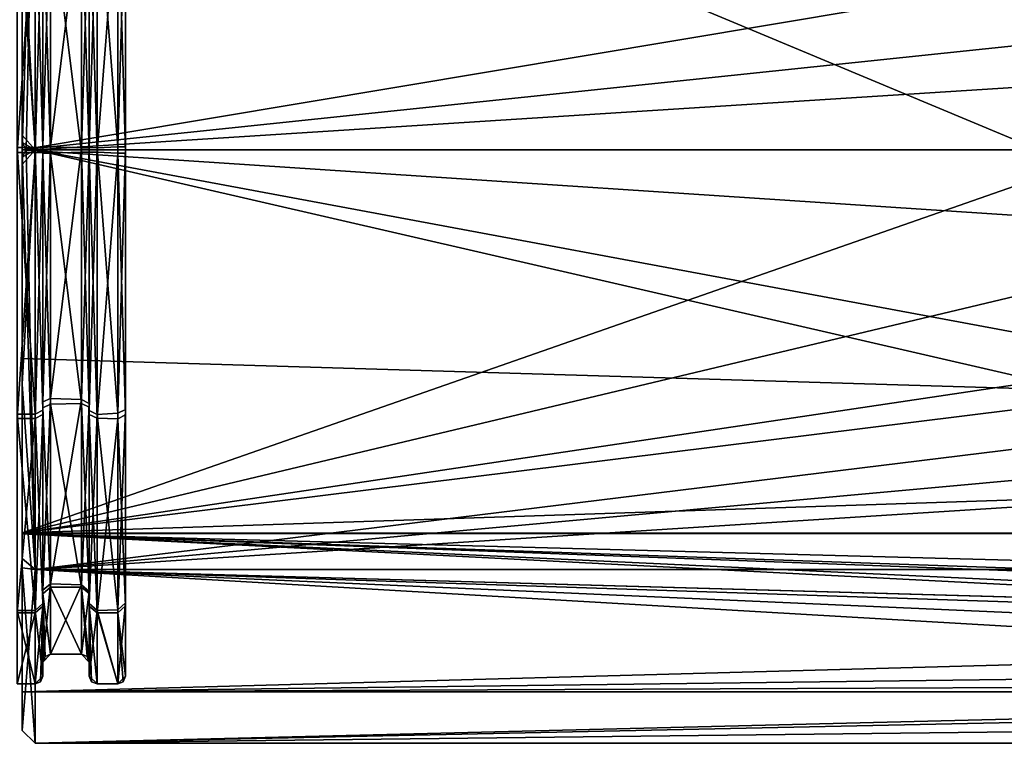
# Model space of a CAD drawing. Header units: millimetres. Extents: x -150 to 308, y -116 to 257.
# Tile 3 of 147: x -128 to -90, y -23 to 5. Entities that reach past the tile are written whole.
import ezdxf

# ---------------------------------------------------------------- set-up
doc = ezdxf.new("R2010")
doc.units = ezdxf.units.MM
doc.header["$LTSCALE"] = 81.481481
for name, color, linetype in [('1597', 7, 'CONTINUOUS'), ('1601', 7, 'CONTINUOUS'), ('1618', 7, 'CONTINUOUS'), ('1619', 7, 'CONTINUOUS'), ('1620', 7, 'CONTINUOUS'), ('1621', 7, 'CONTINUOUS'), ('1628', 7, 'CONTINUOUS'), ('35', 7, 'CONTINUOUS'), ('36', 7, 'CONTINUOUS'), ('38', 7, 'CONTINUOUS'), ('39', 7, 'CONTINUOUS'), ('40', 7, 'CONTINUOUS'), ('41', 7, 'CONTINUOUS'), ('42', 7, 'CONTINUOUS'), ('43', 7, 'CONTINUOUS'), ('44', 7, 'CONTINUOUS'), ('45', 7, 'CONTINUOUS'), ('46', 7, 'CONTINUOUS'), ('47', 7, 'CONTINUOUS'), ('48', 7, 'CONTINUOUS'), ('49', 7, 'CONTINUOUS'), ('50', 7, 'CONTINUOUS'), ('51', 7, 'CONTINUOUS'), ('52', 7, 'CONTINUOUS'), ('53', 7, 'CONTINUOUS'), ('54', 7, 'CONTINUOUS')]:
    doc.layers.add(name, color=color, linetype=linetype)

msp = doc.modelspace()

# ---------------------------------------------------------------- linework, layer by layer
at = {"layer": '1597', "linetype": 'CONTINUOUS'}
for points in [[(-85.13, 8.148, -21.509), (-88.579, 0, -23), (-127.5, 16.263, -16.263), (-85.13, 8.148, -21.509)], [(-127.5, 16.263, -16.263), (-88.579, 0, -23), (-127.5, 0, -23), (-127.5, 16.263, -16.263)], [(-127.5, 0, 23), (127.5, 0, 23), (127.5, 16.263, 16.263), (-127.5, 0, 23)], [(-127.5, 16.263, 16.263), (-127.5, 0, 23), (127.5, 16.263, 16.263), (-127.5, 16.263, 16.263)]]:
    msp.add_3dface(points, dxfattribs=at)
at = {"layer": '1601', "linetype": 'CONTINUOUS'}
for points in [[(-127.5, 0, -23), (-88.579, 0, -23), (-85.451, -7.819, -21.63), (-127.5, 0, -23)], [(-81.452, -10.606, -20.408), (-127.5, 0, -23), (-85.451, -7.819, -21.63), (-81.452, -10.606, -20.408)], [(-127.5, 0, -23), (-81.452, -10.606, -20.408), (-127.5, -16.263, -16.263), (-127.5, 0, -23)], [(127.5, 0, 23), (-127.5, 0, 23), (-127.5, -16.263, 16.263), (127.5, 0, 23)], [(127.5, -16.263, 16.263), (127.5, 0, 23), (-127.5, -16.263, 16.263), (127.5, -16.263, 16.263)], [(-81.452, -10.606, -20.408), (-76.572, -11.623, -19.847), (-127.5, -16.263, -16.263), (-81.452, -10.606, -20.408)], [(-76.572, -11.623, -19.847), (127.5, -16.263, -16.263), (-127.5, -16.263, -16.263), (-76.572, -11.623, -19.847)], [(-127.5, -16.263, -16.263), (127.5, -16.263, -16.263), (0.084, -19.852, -11.615), (-127.5, -16.263, -16.263)], [(127.5, -16.263, 16.263), (-127.5, -16.263, 16.263), (-0.084, -19.852, 11.615), (127.5, -16.263, 16.263)], [(-127.5, -23), (-127.5, -16.263, -16.263), (-12.07, -23, 0), (-127.5, -23)], [(-12.07, -23, 0), (-127.5, -16.263, -16.263), (-8.627, -21.512, -8.139), (-12.07, -23, 0)], [(-8.627, -21.512, -8.139), (-127.5, -16.263, -16.263), (-4.653, -20.347, -10.723), (-8.627, -21.512, -8.139)], [(-4.653, -20.347, -10.723), (-127.5, -16.263, -16.263), (0.084, -19.852, -11.615), (-4.653, -20.347, -10.723)], [(-127.5, -16.263, 16.263), (-127.5, -23), (-0.084, -19.852, 11.615), (-127.5, -16.263, 16.263)], [(-0.084, -19.852, 11.615), (-127.5, -23), (-4.949, -20.413, 10.599), (-0.084, -19.852, 11.615)], [(-4.949, -20.413, 10.599), (-127.5, -23), (-8.941, -21.631, 7.817), (-4.949, -20.413, 10.599)], [(-127.5, -23), (-12.07, -23, 0), (-8.941, -21.631, 7.817), (-127.5, -23)]]:
    msp.add_3dface(points, dxfattribs=at)
at = {"layer": '1618', "linetype": 'CONTINUOUS'}
for points in [[(-128, -0.284, 22.498), (-127.5, 0, 23), (-127.854, 0, 22.854), (-128, -0.284, 22.498)], [(-127.854, 0, -22.854), (-127.5, -16.263, -16.263), (-128, 0, -22.5), (-127.854, 0, -22.854)], [(-128, 0, -22.5), (-127.5, -16.263, -16.263), (-128, -15.838, -15.981), (-128, 0, -22.5)], [(-128, 0, 22.5), (-128, -0.284, 22.498), (-127.854, 0, 22.854), (-128, 0, 22.5)], [(-127.5, 0, -23), (-127.5, -16.263, -16.263), (-127.854, 0, -22.854), (-127.5, 0, -23)], [(-127.5, -16.263, 16.263), (-127.5, 0, 23), (-128, -9.072, 20.59), (-127.5, -16.263, 16.263)], [(-128, -0.568, 22.493), (-127.5, 0, 23), (-128, -0.284, 22.498), (-128, -0.568, 22.493)], [(-127.5, 0, 23), (-128, -0.568, 22.493), (-128, -9.072, 20.59), (-127.5, 0, 23)], [(-128, -16.198, 15.617), (-127.5, -16.263, 16.263), (-128, -9.072, 20.59), (-128, -16.198, 15.617)], [(-128, -15.838, -15.981), (-127.5, -16.263, -16.263), (-128, -22.498, -0.283), (-128, -15.838, -15.981)], [(-127.5, -23), (-127.5, -16.263, 16.263), (-128, -16.198, 15.617), (-127.5, -23)], [(-128, -22.498, -0.283), (-127.5, -23), (-128, -16.198, 15.617), (-128, -22.498, -0.283)], [(-127.5, -16.263, -16.263), (-127.5, -23), (-128, -22.498, -0.283), (-127.5, -16.263, -16.263)]]:
    msp.add_3dface(points, dxfattribs=at)
at = {"layer": '1619', "linetype": 'CONTINUOUS'}
for points in [[(-128, 0, 22.5), (-128, 15.838, 15.981), (-128, 0, 21), (-128, 0, 22.5)], [(-128, 0, 21), (-128, 15.838, 15.981), (-128, 14.839, 14.859), (-128, 0, 21)], [(-128, 9.072, -20.59), (-128, 0.568, -22.493), (-128, 8.079, -19.384), (-128, 9.072, -20.59)], [(-128, 0.284, -22.498), (-128, 0, -22.5), (-128, 8.079, -19.384), (-128, 0.284, -22.498)], [(-128, 0, -22.5), (-128, 0, -21), (-128, 8.079, -19.384), (-128, 0, -22.5)], [(-128, 0.568, -22.493), (-128, 0.284, -22.498), (-128, 8.079, -19.384), (-128, 0.568, -22.493)], [(-128, -0.284, 22.498), (-128, 0, 22.5), (-128, -8.079, 19.384), (-128, -0.284, 22.498)], [(-128, -8.079, 19.384), (-128, 0, 22.5), (-128, 0, 21), (-128, -8.079, 19.384)], [(-128, 0, -22.5), (-128, -15.838, -15.981), (-128, 0, -21), (-128, 0, -22.5)], [(-128, 0, -21), (-128, -15.838, -15.981), (-128, -14.839, -14.859), (-128, 0, -21)], [(-128, -0.568, 22.493), (-128, -0.284, 22.498), (-128, -8.079, 19.384), (-128, -0.568, 22.493)], [(-128, -9.072, 20.59), (-128, -0.568, 22.493), (-128, -8.079, 19.384), (-128, -9.072, 20.59)], [(-128, -14.879, 14.819), (-128, -9.072, 20.59), (-128, -8.079, 19.384), (-128, -14.879, 14.819)], [(-128, -16.198, 15.617), (-128, -9.072, 20.59), (-128, -14.879, 14.819), (-128, -16.198, 15.617)], [(-128, -14.839, -14.859), (-128, -15.838, -15.981), (-128, -21, -0.003), (-128, -14.839, -14.859)], [(-128, -21, -0.003), (-128, -16.198, 15.617), (-128, -14.879, 14.819), (-128, -21, -0.003)], [(-128, -15.838, -15.981), (-128, -22.498, -0.283), (-128, -21, -0.003), (-128, -15.838, -15.981)], [(-128, -22.498, -0.283), (-128, -16.198, 15.617), (-128, -21, -0.003), (-128, -22.498, -0.283)]]:
    msp.add_3dface(points, dxfattribs=at)
at = {"layer": '1620', "linetype": 'CONTINUOUS'}
for points in [[(-127.5, 16.263, 16.263), (-128, 0, 22.5), (-127.854, 0, 22.854), (-127.5, 16.263, 16.263)], [(-128, 0, 22.5), (-127.5, 16.263, 16.263), (-128, 15.838, 15.981), (-128, 0, 22.5)], [(-127.5, 16.263, -16.263), (-127.5, 0, -23), (-128, 9.072, -20.59), (-127.5, 16.263, -16.263)], [(-127.5, 0, 23), (-127.5, 16.263, 16.263), (-127.854, 0, 22.854), (-127.5, 0, 23)], [(-127.5, 0, -23), (-128, 0.568, -22.493), (-128, 9.072, -20.59), (-127.5, 0, -23)], [(-127.5, 0, -23), (-128, 0.284, -22.498), (-128, 0.568, -22.493), (-127.5, 0, -23)], [(-127.5, 0, -23), (-127.854, 0, -22.854), (-128, 0.284, -22.498), (-127.5, 0, -23)], [(-127.854, 0, -22.854), (-128, 0, -22.5), (-128, 0.284, -22.498), (-127.854, 0, -22.854)]]:
    msp.add_3dface(points, dxfattribs=at)
at = {"layer": '1621', "linetype": 'CONTINUOUS'}
for points in [[(-128, 0, -21), (-128, -14.839, -14.859), (-85.5, 0, -21), (-128, 0, -21)], [(-85.5, 0, -21), (-128, -14.839, -14.859), (-84.328, -4.437, -20.526), (-85.5, 0, -21)], [(-128, -8.079, 19.384), (-128, 0, 21), (97.2, -14.849, 14.849), (-128, -8.079, 19.384)], [(97.2, -14.849, 14.849), (-128, 0, 21), (97.2, 0, 21), (97.2, -14.849, 14.849)], [(-84.328, -4.437, -20.526), (-128, -14.839, -14.859), (-80.93, -7.829, -19.486), (-84.328, -4.437, -20.526)], [(-80.93, -7.829, -19.486), (-128, -14.839, -14.859), (-72.21, -7.909, -19.454), (-80.93, -7.829, -19.486)], [(-72.21, -7.909, -19.454), (-128, -14.839, -14.859), (80.79, -7.909, -19.454), (-72.21, -7.909, -19.454)], [(80.79, -7.909, -19.454), (-128, -14.839, -14.859), (97.2, -14.849, -14.849), (80.79, -7.909, -19.454)], [(-128, -14.879, 14.819), (-128, -8.079, 19.384), (97.2, -14.849, 14.849), (-128, -14.879, 14.819)], [(-128, -14.839, -14.859), (-128, -21, -0.003), (97.2, -14.849, -14.849), (-128, -14.839, -14.859)], [(97.2, -14.849, -14.849), (-128, -21, -0.003), (-4.291, -19.454, -7.909), (97.2, -14.849, -14.849)], [(-128, -14.879, 14.819), (97.2, -14.849, 14.849), (94.61, -20.809, 2.822), (-128, -14.879, 14.819)], [(-128, -21, -0.003), (-128, -14.879, 14.819), (-9, -21), (-128, -21, -0.003)], [(-9, -21), (-128, -14.879, 14.819), (-7.828, -20.526, 4.436), (-9, -21)], [(-7.828, -20.526, 4.436), (-128, -14.879, 14.819), (-4.431, -19.486, 7.829), (-7.828, -20.526, 4.436)], [(-4.431, -19.486, 7.829), (-128, -14.879, 14.819), (4.291, -19.454, 7.908), (-4.431, -19.486, 7.829)], [(4.291, -19.454, 7.908), (-128, -14.879, 14.819), (94.61, -20.809, 2.822), (4.291, -19.454, 7.908)], [(-4.291, -19.454, -7.909), (-128, -21, -0.003), (-7.74, -20.492, -4.59), (-4.291, -19.454, -7.909)], [(-128, -21, -0.003), (-9, -21), (-7.74, -20.492, -4.59), (-128, -21, -0.003)]]:
    msp.add_3dface(points, dxfattribs=at)
at = {"layer": '1628', "linetype": 'CONTINUOUS'}
for points in [[(97.2, 0, 21), (-128, 14.839, 14.859), (97.2, 14.849, 14.849), (97.2, 0, 21)], [(-128, 0, 21), (-128, 14.839, 14.859), (97.2, 0, 21), (-128, 0, 21)], [(-128, 8.079, -19.384), (-128, 0, -21), (-80.79, 7.909, -19.454), (-128, 8.079, -19.384)], [(-80.79, 7.909, -19.454), (-128, 0, -21), (-84.24, 4.59, -20.492), (-80.79, 7.909, -19.454)], [(-128, 0, -21), (-85.5, 0, -21), (-84.24, 4.59, -20.492), (-128, 0, -21)]]:
    msp.add_3dface(points, dxfattribs=at)
at = {"layer": '35', "linetype": 'CONTINUOUS'}
for points in [[(-128.2, 10.241, 17.989), (-128.2, -0.094, 20.7), (-127.5, 10.241, 17.989), (-128.2, 10.241, 17.989)], [(-127.5, 10.241, 17.989), (-128.2, -0.094, 20.7), (-127.5, -0.094, 20.7), (-127.5, 10.241, 17.989)], [(-128.2, -0.094, 20.7), (-128.2, -10.404, 17.895), (-127.5, -0.094, 20.7), (-128.2, -0.094, 20.7)], [(-127.5, -0.094, 20.7), (-128.2, -10.404, 17.895), (-127.5, -10.404, 17.895), (-127.5, -0.094, 20.7)], [(-128.2, -10.404, 17.895), (-128.2, -17.942, 10.323), (-127.5, -10.404, 17.895), (-128.2, -10.404, 17.895)], [(-127.5, -10.404, 17.895), (-128.2, -17.942, 10.323), (-127.5, -17.942, 10.323), (-127.5, -10.404, 17.895)], [(-128.2, -17.942, 10.323), (-128.2, -20.7), (-127.5, -17.942, 10.323), (-128.2, -17.942, 10.323)], [(-127.5, -17.942, 10.323), (-128.2, -20.7), (-127.5, -20.7), (-127.5, -17.942, 10.323)]]:
    msp.add_3dface(points, dxfattribs=at)
at = {"layer": '36', "linetype": 'CONTINUOUS'}
for points in [[(-127.5, 10.404, -17.895), (-127.5, 0.094, -20.7), (-128.2, 10.404, -17.895), (-127.5, 10.404, -17.895)], [(-128.2, 10.404, -17.895), (-127.5, 0.094, -20.7), (-128.2, 0.094, -20.7), (-128.2, 10.404, -17.895)], [(-127.5, 0.094, -20.7), (-127.5, -10.241, -17.989), (-128.2, 0.094, -20.7), (-127.5, 0.094, -20.7)], [(-128.2, 0.094, -20.7), (-127.5, -10.241, -17.989), (-128.2, -10.241, -17.989), (-128.2, 0.094, -20.7)], [(-127.5, -10.241, -17.989), (-127.5, -17.848, -10.485), (-128.2, -10.241, -17.989), (-127.5, -10.241, -17.989)], [(-128.2, -10.241, -17.989), (-127.5, -17.848, -10.485), (-128.2, -17.848, -10.485), (-128.2, -10.241, -17.989)], [(-127.5, -20.699, -0.188), (-128.2, -20.699, -0.188), (-128.2, -17.848, -10.485), (-127.5, -20.699, -0.188)], [(-127.5, -17.848, -10.485), (-127.5, -20.699, -0.188), (-128.2, -17.848, -10.485), (-127.5, -17.848, -10.485)], [(-128.2, -20.7, -0.094), (-128.2, -20.699, -0.188), (-127.5, -20.7, -0.094), (-128.2, -20.7, -0.094)], [(-127.5, -20.7, -0.094), (-128.2, -20.699, -0.188), (-127.5, -20.699, -0.188), (-127.5, -20.7, -0.094)], [(-127.5, -20.7), (-128.2, -20.7), (-128.2, -20.7, -0.094), (-127.5, -20.7)], [(-127.5, -20.7), (-128.2, -20.7, -0.094), (-127.5, -20.7, -0.094), (-127.5, -20.7)]]:
    msp.add_3dface(points, dxfattribs=at)
at = {"layer": '38', "linetype": 'CONTINUOUS'}
for points in [[(-127.5, 0.094, -20.7), (-127.5, 10.404, -17.895), (-127.2, 0.099, -20.4), (-127.5, 0.094, -20.7)], [(-127.2, 0.099, -20.4), (-127.5, 10.404, -17.895), (-127.2, 10.256, -17.634), (-127.2, 0.099, -20.4)], [(-127.2, -10.084, -17.733), (-127.5, 0.094, -20.7), (-127.2, 0.099, -20.4), (-127.2, -10.084, -17.733)], [(-127.5, -10.241, -17.989), (-127.5, 0.094, -20.7), (-127.2, -10.084, -17.733), (-127.5, -10.241, -17.989)], [(-127.2, -17.577, -10.354), (-127.5, -10.241, -17.989), (-127.2, -10.084, -17.733), (-127.2, -17.577, -10.354)], [(-127.5, -17.848, -10.485), (-127.5, -10.241, -17.989), (-127.2, -17.577, -10.354), (-127.5, -17.848, -10.485)], [(-127.2, -20.399, -0.185), (-127.5, -17.848, -10.485), (-127.2, -17.577, -10.354), (-127.2, -20.399, -0.185)], [(-127.5, -20.699, -0.188), (-127.5, -17.848, -10.485), (-127.2, -20.399, -0.185), (-127.5, -20.699, -0.188)], [(-127.2, -20.4, -0.093), (-127.5, -20.699, -0.188), (-127.2, -20.399, -0.185), (-127.2, -20.4, -0.093)], [(-127.5, -20.7, -0.094), (-127.5, -20.699, -0.188), (-127.2, -20.4, -0.093), (-127.5, -20.7, -0.094)], [(-127.288, -20.612), (-127.5, -20.7, -0.094), (-127.2, -20.4), (-127.288, -20.612)], [(-127.2, -20.4), (-127.5, -20.7, -0.094), (-127.2, -20.4, -0.093), (-127.2, -20.4)], [(-127.5, -20.7), (-127.5, -20.7, -0.094), (-127.288, -20.612), (-127.5, -20.7)]]:
    msp.add_3dface(points, dxfattribs=at)
at = {"layer": '39', "linetype": 'CONTINUOUS'}
for points in [[(-127.5, 10.241, 17.989), (-127.5, -0.094, 20.7), (-127.2, 10.084, 17.733), (-127.5, 10.241, 17.989)], [(-127.2, 10.084, 17.733), (-127.5, -0.094, 20.7), (-127.2, -0.099, 20.4), (-127.2, 10.084, 17.733)], [(-127.5, -0.094, 20.7), (-127.5, -10.404, 17.895), (-127.2, -0.099, 20.4), (-127.5, -0.094, 20.7)], [(-127.2, -0.099, 20.4), (-127.5, -10.404, 17.895), (-127.2, -10.256, 17.634), (-127.2, -0.099, 20.4)], [(-127.5, -10.404, 17.895), (-127.5, -17.942, 10.323), (-127.2, -10.256, 17.634), (-127.5, -10.404, 17.895)], [(-127.2, -10.256, 17.634), (-127.5, -17.942, 10.323), (-127.2, -17.682, 10.174), (-127.2, -10.256, 17.634)], [(-127.5, -17.942, 10.323), (-127.5, -20.7), (-127.2, -17.682, 10.174), (-127.5, -17.942, 10.323)], [(-127.5, -20.7), (-127.288, -20.612), (-127.2, -17.682, 10.174), (-127.5, -20.7)], [(-127.288, -20.612), (-127.2, -20.4), (-127.2, -17.682, 10.174), (-127.288, -20.612)]]:
    msp.add_3dface(points, dxfattribs=at)
at = {"layer": '40', "linetype": 'CONTINUOUS'}
for points in [[(-127.2, 0.099, -20.4), (-127.2, 10.256, -17.634), (-127.2, -0.136, -19.85), (-127.2, 0.099, -20.4)], [(-127.2, -0.136, -19.85), (-127.2, 10.256, -17.634), (-127.2, 9.764, -17.282), (-127.2, -0.136, -19.85)], [(-127.2, 10.084, 17.733), (-127.2, -0.099, 20.4), (-127.2, 0.136, 19.85), (-127.2, 10.084, 17.733)], [(-127.2, 10.001, 17.147), (-127.2, 10.084, 17.733), (-127.2, 0.136, 19.85), (-127.2, 10.001, 17.147)], [(-127.2, -0.099, 20.4), (-127.2, -10.256, 17.634), (-127.2, 0.136, 19.85), (-127.2, -0.099, 20.4)], [(-127.2, 0.136, 19.85), (-127.2, -10.256, 17.634), (-127.2, -9.764, 17.282), (-127.2, 0.136, 19.85)], [(-127.2, -10.084, -17.733), (-127.2, 0.099, -20.4), (-127.2, -0.136, -19.85), (-127.2, -10.084, -17.733)], [(-127.2, -10.001, -17.147), (-127.2, -10.084, -17.733), (-127.2, -0.136, -19.85), (-127.2, -10.001, -17.147)], [(-127.2, -10.256, 17.634), (-127.2, -17.682, 10.174), (-127.2, -9.764, 17.282), (-127.2, -10.256, 17.634)], [(-127.2, -9.764, 17.282), (-127.2, -17.682, 10.174), (-127.2, -17.07, 10.131), (-127.2, -9.764, 17.282)], [(-127.2, -17.577, -10.354), (-127.2, -10.084, -17.733), (-127.2, -10.001, -17.147), (-127.2, -17.577, -10.354)], [(-127.2, -17.212, -9.887), (-127.2, -17.577, -10.354), (-127.2, -10.001, -17.147), (-127.2, -17.212, -9.887)], [(-127.2, -17.682, 10.174), (-127.2, -20.4), (-127.2, -17.07, 10.131), (-127.2, -17.682, 10.174)], [(-127.2, -17.07, 10.131), (-127.2, -20.4), (-127.2, -19.848, 0.258), (-127.2, -17.07, 10.131)], [(-127.2, -20.399, -0.185), (-127.2, -17.577, -10.354), (-127.2, -17.212, -9.887), (-127.2, -20.399, -0.185)], [(-127.2, -19.85), (-127.2, -20.399, -0.185), (-127.2, -17.212, -9.887), (-127.2, -19.85)], [(-127.2, -19.848, 0.258), (-127.2, -20.4), (-127.2, -19.85, 0.129), (-127.2, -19.848, 0.258)], [(-127.2, -20.4), (-127.2, -20.4, -0.093), (-127.2, -19.85), (-127.2, -20.4)], [(-127.2, -20.4), (-127.2, -19.85), (-127.2, -19.85, 0.129), (-127.2, -20.4)], [(-127.2, -20.4, -0.093), (-127.2, -20.399, -0.185), (-127.2, -19.85), (-127.2, -20.4, -0.093)]]:
    msp.add_3dface(points, dxfattribs=at)
at = {"layer": '41', "linetype": 'CONTINUOUS'}
for points in [[(-127.2, -0.136, -19.85), (-127.2, 9.764, -17.282), (-126.9, -0.127, -19.55), (-127.2, -0.136, -19.85)], [(-126.9, -0.127, -19.55), (-127.2, 9.764, -17.282), (-126.9, 9.628, -17.015), (-126.9, -0.127, -19.55)], [(-126.9, -9.848, -16.888), (-127.2, -0.136, -19.85), (-126.9, -0.127, -19.55), (-126.9, -9.848, -16.888)], [(-127.2, -10.001, -17.147), (-127.2, -0.136, -19.85), (-126.9, -9.848, -16.888), (-127.2, -10.001, -17.147)], [(-126.9, -16.952, -9.738), (-127.2, -10.001, -17.147), (-126.9, -9.848, -16.888), (-126.9, -16.952, -9.738)], [(-127.2, -17.212, -9.887), (-127.2, -10.001, -17.147), (-126.9, -16.952, -9.738), (-127.2, -17.212, -9.887)], [(-126.9, -19.55), (-127.2, -17.212, -9.887), (-126.9, -16.952, -9.738), (-126.9, -19.55)], [(-127.2, -19.85), (-127.2, -17.212, -9.887), (-127.112, -19.638), (-127.2, -19.85)], [(-127.112, -19.638), (-127.2, -17.212, -9.887), (-126.9, -19.55), (-127.112, -19.638)]]:
    msp.add_3dface(points, dxfattribs=at)
at = {"layer": '42', "linetype": 'CONTINUOUS'}
for points in [[(-127.2, 10.001, 17.147), (-127.2, 0.136, 19.85), (-126.9, 9.848, 16.888), (-127.2, 10.001, 17.147)], [(-126.9, 9.848, 16.888), (-127.2, 0.136, 19.85), (-126.9, 0.127, 19.55), (-126.9, 9.848, 16.888)], [(-127.2, 0.136, 19.85), (-127.2, -9.764, 17.282), (-126.9, 0.127, 19.55), (-127.2, 0.136, 19.85)], [(-126.9, 0.127, 19.55), (-127.2, -9.764, 17.282), (-126.9, -9.628, 17.015), (-126.9, 0.127, 19.55)], [(-127.2, -9.764, 17.282), (-127.2, -17.07, 10.131), (-126.9, -9.628, 17.015), (-127.2, -9.764, 17.282)], [(-126.9, -9.628, 17.015), (-127.2, -17.07, 10.131), (-126.9, -16.824, 9.958), (-126.9, -9.628, 17.015)], [(-127.2, -17.07, 10.131), (-127.2, -19.848, 0.258), (-126.9, -16.824, 9.958), (-127.2, -17.07, 10.131)], [(-126.9, -16.824, 9.958), (-127.2, -19.848, 0.258), (-126.9, -19.548, 0.254), (-126.9, -16.824, 9.958)], [(-127.2, -19.848, 0.258), (-127.2, -19.85, 0.129), (-126.9, -19.548, 0.254), (-127.2, -19.848, 0.258)], [(-126.9, -19.548, 0.254), (-127.2, -19.85, 0.129), (-126.9, -19.55, 0.127), (-126.9, -19.548, 0.254)], [(-127.2, -19.85, 0.129), (-127.2, -19.85), (-126.9, -19.55, 0.127), (-127.2, -19.85, 0.129)], [(-127.2, -19.85), (-127.112, -19.638), (-126.9, -19.55, 0.127), (-127.2, -19.85)], [(-127.112, -19.638), (-126.9, -19.55), (-126.9, -19.55, 0.127), (-127.112, -19.638)]]:
    msp.add_3dface(points, dxfattribs=at)
at = {"layer": '43', "linetype": 'CONTINUOUS'}
for points in [[(-126.9, 9.848, 16.888), (-126.9, 0.127, 19.55), (-125.7, 9.825, 16.902), (-126.9, 9.848, 16.888)], [(-125.7, 9.825, 16.902), (-126.9, 0.127, 19.55), (-125.7, 0.086, 19.55), (-125.7, 9.825, 16.902)], [(-126.9, 0.127, 19.55), (-126.9, -9.628, 17.015), (-125.7, 0.086, 19.55), (-126.9, 0.127, 19.55)], [(-125.7, 0.086, 19.55), (-126.9, -9.628, 17.015), (-125.7, -9.675, 16.988), (-125.7, 0.086, 19.55)], [(-126.9, -9.628, 17.015), (-126.9, -16.824, 9.958), (-125.7, -9.675, 16.988), (-126.9, -9.628, 17.015)], [(-125.7, -9.675, 16.988), (-126.9, -16.824, 9.958), (-125.7, -16.859, 9.899), (-125.7, -9.675, 16.988)], [(-126.9, -16.824, 9.958), (-126.9, -19.548, 0.254), (-125.7, -16.859, 9.899), (-126.9, -16.824, 9.958)], [(-125.7, -16.859, 9.899), (-126.9, -19.548, 0.254), (-125.7, -19.549, 0.172), (-125.7, -16.859, 9.899)], [(-126.9, -19.548, 0.254), (-126.9, -19.55, 0.127), (-125.7, -19.549, 0.172), (-126.9, -19.548, 0.254)], [(-125.7, -19.549, 0.172), (-126.9, -19.55, 0.127), (-125.7, -19.55, 0.086), (-125.7, -19.549, 0.172)], [(-126.9, -19.55, 0.127), (-126.9, -19.55), (-125.7, -19.55, 0.086), (-126.9, -19.55, 0.127)], [(-125.7, -19.55, 0.086), (-126.9, -19.55), (-125.7, -19.55), (-125.7, -19.55, 0.086)]]:
    msp.add_3dface(points, dxfattribs=at)
at = {"layer": '44', "linetype": 'CONTINUOUS'}
for points in [[(-125.7, -0.086, -19.55), (-126.9, 9.628, -17.015), (-125.7, 9.675, -16.988), (-125.7, -0.086, -19.55)], [(-126.9, -0.127, -19.55), (-126.9, 9.628, -17.015), (-125.7, -0.086, -19.55), (-126.9, -0.127, -19.55)], [(-125.7, -9.825, -16.902), (-126.9, -0.127, -19.55), (-125.7, -0.086, -19.55), (-125.7, -9.825, -16.902)], [(-126.9, -9.848, -16.888), (-126.9, -0.127, -19.55), (-125.7, -9.825, -16.902), (-126.9, -9.848, -16.888)], [(-125.7, -16.945, -9.75), (-126.9, -9.848, -16.888), (-125.7, -9.825, -16.902), (-125.7, -16.945, -9.75)], [(-126.9, -16.952, -9.738), (-126.9, -9.848, -16.888), (-125.7, -16.945, -9.75), (-126.9, -16.952, -9.738)], [(-125.7, -19.55), (-126.9, -16.952, -9.738), (-125.7, -16.945, -9.75), (-125.7, -19.55)], [(-126.9, -19.55), (-126.9, -16.952, -9.738), (-125.7, -19.55), (-126.9, -19.55)]]:
    msp.add_3dface(points, dxfattribs=at)
at = {"layer": '45', "linetype": 'CONTINUOUS'}
for points in [[(-125.4, -0.08, -19.85), (-125.7, 9.675, -16.988), (-125.4, 9.825, -17.248), (-125.4, -0.08, -19.85)], [(-125.7, -0.086, -19.55), (-125.7, 9.675, -16.988), (-125.4, -0.08, -19.85), (-125.7, -0.086, -19.55)], [(-125.4, -9.964, -17.168), (-125.7, -0.086, -19.55), (-125.4, -0.08, -19.85), (-125.4, -9.964, -17.168)], [(-125.7, -9.825, -16.902), (-125.7, -0.086, -19.55), (-125.4, -9.964, -17.168), (-125.7, -9.825, -16.902)], [(-125.7, -16.945, -9.75), (-125.7, -9.825, -16.902), (-125.4, -17.194, -9.92), (-125.7, -16.945, -9.75)], [(-125.4, -17.194, -9.92), (-125.7, -9.825, -16.902), (-125.4, -9.964, -17.168), (-125.4, -17.194, -9.92)], [(-125.7, -19.55), (-125.7, -16.945, -9.75), (-125.488, -19.638), (-125.7, -19.55)], [(-125.488, -19.638), (-125.7, -16.945, -9.75), (-125.4, -19.85), (-125.488, -19.638)], [(-125.4, -19.85), (-125.7, -16.945, -9.75), (-125.4, -17.194, -9.92), (-125.4, -19.85)]]:
    msp.add_3dface(points, dxfattribs=at)
at = {"layer": '46', "linetype": 'CONTINUOUS'}
for points in [[(-125.7, 9.825, 16.902), (-125.7, 0.086, 19.55), (-125.4, 9.964, 17.168), (-125.7, 9.825, 16.902)], [(-125.4, 9.964, 17.168), (-125.7, 0.086, 19.55), (-125.4, 0.08, 19.85), (-125.4, 9.964, 17.168)], [(-125.7, 0.086, 19.55), (-125.7, -9.675, 16.988), (-125.4, 0.08, 19.85), (-125.7, 0.086, 19.55)], [(-125.4, 0.08, 19.85), (-125.7, -9.675, 16.988), (-125.4, -9.825, 17.248), (-125.4, 0.08, 19.85)], [(-125.7, -9.675, 16.988), (-125.7, -16.859, 9.899), (-125.4, -9.825, 17.248), (-125.7, -9.675, 16.988)], [(-125.4, -9.825, 17.248), (-125.7, -16.859, 9.899), (-125.4, -17.117, 10.051), (-125.4, -9.825, 17.248)], [(-125.7, -16.859, 9.899), (-125.7, -19.549, 0.172), (-125.4, -17.117, 10.051), (-125.7, -16.859, 9.899)], [(-125.4, -17.117, 10.051), (-125.7, -19.549, 0.172), (-125.4, -19.849, 0.175), (-125.4, -17.117, 10.051)], [(-125.7, -19.549, 0.172), (-125.7, -19.55, 0.086), (-125.4, -19.849, 0.175), (-125.7, -19.549, 0.172)], [(-125.7, -19.55, 0.086), (-125.7, -19.55), (-125.4, -19.85, 0.087), (-125.7, -19.55, 0.086)], [(-125.4, -19.849, 0.175), (-125.7, -19.55, 0.086), (-125.4, -19.85, 0.087), (-125.4, -19.849, 0.175)], [(-125.7, -19.55), (-125.488, -19.638), (-125.4, -19.85, 0.087), (-125.7, -19.55)], [(-125.488, -19.638), (-125.4, -19.85), (-125.4, -19.85, 0.087), (-125.488, -19.638)]]:
    msp.add_3dface(points, dxfattribs=at)
at = {"layer": '47', "linetype": 'CONTINUOUS'}
for points in [[(-125.4, 9.964, 17.168), (-125.4, 0.08, 19.85), (-125.4, 10.252, 17.637), (-125.4, 9.964, 17.168)], [(-125.4, 10.252, 17.637), (-125.4, 0.08, 19.85), (-125.4, 0.091, 20.4), (-125.4, 10.252, 17.637)], [(-125.4, -0.08, -19.85), (-125.4, 9.825, -17.248), (-125.4, 10.093, -17.728), (-125.4, -0.08, -19.85)], [(-125.4, -0.091, -20.4), (-125.4, -0.08, -19.85), (-125.4, 10.093, -17.728), (-125.4, -0.091, -20.4)], [(-125.4, 0.091, 20.4), (-125.4, 0.08, 19.85), (-125.4, -10.093, 17.728), (-125.4, 0.091, 20.4)], [(-125.4, 0.08, 19.85), (-125.4, -9.825, 17.248), (-125.4, -10.093, 17.728), (-125.4, 0.08, 19.85)], [(-125.4, -9.964, -17.168), (-125.4, -0.08, -19.85), (-125.4, -10.252, -17.637), (-125.4, -9.964, -17.168)], [(-125.4, -10.252, -17.637), (-125.4, -0.08, -19.85), (-125.4, -0.091, -20.4), (-125.4, -10.252, -17.637)], [(-125.4, -9.825, 17.248), (-125.4, -17.117, 10.051), (-125.4, -17.584, 10.343), (-125.4, -9.825, 17.248)], [(-125.4, -10.093, 17.728), (-125.4, -9.825, 17.248), (-125.4, -17.584, 10.343), (-125.4, -10.093, 17.728)], [(-125.4, -17.194, -9.92), (-125.4, -9.964, -17.168), (-125.4, -17.681, -10.176), (-125.4, -17.194, -9.92)], [(-125.4, -17.681, -10.176), (-125.4, -9.964, -17.168), (-125.4, -10.252, -17.637), (-125.4, -17.681, -10.176)], [(-125.4, -17.117, 10.051), (-125.4, -19.849, 0.175), (-125.4, -17.584, 10.343), (-125.4, -17.117, 10.051)], [(-125.4, -19.85), (-125.4, -17.194, -9.92), (-125.4, -20.4), (-125.4, -19.85)], [(-125.4, -20.4), (-125.4, -17.194, -9.92), (-125.4, -17.681, -10.176), (-125.4, -20.4)], [(-125.4, -17.584, 10.343), (-125.4, -19.849, 0.175), (-125.4, -20.399, 0.17), (-125.4, -17.584, 10.343)], [(-125.4, -19.849, 0.175), (-125.4, -19.85, 0.087), (-125.4, -20.399, 0.17), (-125.4, -19.849, 0.175)], [(-125.4, -19.85, 0.087), (-125.4, -19.85), (-125.4, -20.4, 0.085), (-125.4, -19.85, 0.087)], [(-125.4, -19.85), (-125.4, -20.4), (-125.4, -20.4, 0.085), (-125.4, -19.85)], [(-125.4, -20.399, 0.17), (-125.4, -19.85, 0.087), (-125.4, -20.4, 0.085), (-125.4, -20.399, 0.17)]]:
    msp.add_3dface(points, dxfattribs=at)
at = {"layer": '48', "linetype": 'CONTINUOUS'}
for points in [[(-125.1, -0.086, -20.7), (-125.4, 10.093, -17.728), (-125.1, 10.25, -17.984), (-125.1, -0.086, -20.7)], [(-125.4, -0.091, -20.4), (-125.4, 10.093, -17.728), (-125.1, -0.086, -20.7), (-125.4, -0.091, -20.4)], [(-125.1, -10.4, -17.898), (-125.4, -0.091, -20.4), (-125.1, -0.086, -20.7), (-125.1, -10.4, -17.898)], [(-125.4, -10.252, -17.637), (-125.4, -0.091, -20.4), (-125.1, -10.4, -17.898), (-125.4, -10.252, -17.637)], [(-125.4, -17.681, -10.176), (-125.4, -10.252, -17.637), (-125.1, -17.941, -10.325), (-125.4, -17.681, -10.176)], [(-125.1, -17.941, -10.325), (-125.4, -10.252, -17.637), (-125.1, -10.4, -17.898), (-125.1, -17.941, -10.325)], [(-125.4, -20.4), (-125.4, -17.681, -10.176), (-125.312, -20.612), (-125.4, -20.4)], [(-125.1, -20.7), (-125.4, -17.681, -10.176), (-125.1, -17.941, -10.325), (-125.1, -20.7)], [(-125.4, -17.681, -10.176), (-125.1, -20.7), (-125.312, -20.612), (-125.4, -17.681, -10.176)]]:
    msp.add_3dface(points, dxfattribs=at)
at = {"layer": '49', "linetype": 'CONTINUOUS'}
for points in [[(-125.1, -0.086, -20.7), (-125.1, 10.25, -17.984), (-124.3, 10.203, -18.011), (-125.1, -0.086, -20.7)], [(-124.3, -0.127, -20.7), (-125.1, -0.086, -20.7), (-124.3, 10.203, -18.011), (-124.3, -0.127, -20.7)], [(-125.1, -10.4, -17.898), (-125.1, -0.086, -20.7), (-124.3, -0.127, -20.7), (-125.1, -10.4, -17.898)], [(-124.3, -10.423, -17.884), (-125.1, -10.4, -17.898), (-124.3, -0.127, -20.7), (-124.3, -10.423, -17.884)], [(-125.1, -17.941, -10.325), (-125.1, -10.4, -17.898), (-124.3, -10.423, -17.884), (-125.1, -17.941, -10.325)], [(-124.3, -17.948, -10.313), (-125.1, -17.941, -10.325), (-124.3, -10.423, -17.884), (-124.3, -17.948, -10.313)], [(-125.1, -20.7), (-125.1, -17.941, -10.325), (-124.3, -20.7), (-125.1, -20.7)], [(-124.3, -20.7), (-125.1, -17.941, -10.325), (-124.3, -17.948, -10.313), (-124.3, -20.7)]]:
    msp.add_3dface(points, dxfattribs=at)
at = {"layer": '50', "linetype": 'CONTINUOUS'}
for points in [[(-124.3, -0.127, -20.7), (-124.3, 10.203, -18.011), (-124, -0.119, -20.4), (-124.3, -0.127, -20.7)], [(-124, -0.119, -20.4), (-124.3, 10.203, -18.011), (-124, 10.058, -17.748), (-124, -0.119, -20.4)], [(-124, -10.263, -17.63), (-124.3, -0.127, -20.7), (-124, -0.119, -20.4), (-124, -10.263, -17.63)], [(-124.3, -10.423, -17.884), (-124.3, -0.127, -20.7), (-124, -10.263, -17.63), (-124.3, -10.423, -17.884)], [(-124, -17.676, -10.185), (-124.3, -10.423, -17.884), (-124, -10.263, -17.63), (-124, -17.676, -10.185)], [(-124.3, -17.948, -10.313), (-124.3, -10.423, -17.884), (-124, -17.676, -10.185), (-124.3, -17.948, -10.313)], [(-124, -20.4), (-124.3, -17.948, -10.313), (-124, -17.676, -10.185), (-124, -20.4)], [(-124.3, -20.7), (-124.3, -17.948, -10.313), (-124.088, -20.612), (-124.3, -20.7)], [(-124.088, -20.612), (-124.3, -17.948, -10.313), (-124, -20.4), (-124.088, -20.612)]]:
    msp.add_3dface(points, dxfattribs=at)
at = {"layer": '51', "linetype": 'CONTINUOUS'}
for points in [[(-124, 20.398, -0.251), (-124, 20.4, -0.125), (-124, -17.676, -10.185), (-124, 20.398, -0.251)], [(-124, 20.4, -0.125), (-124, 20.4), (-124, -17.676, -10.185), (-124, 20.4, -0.125)], [(-124, 20.4), (-124, -20.4), (-124, -17.676, -10.185), (-124, 20.4)], [(-124, -20.4), (-124, 20.4), (-124, 17.676, 10.185), (-124, -20.4)], [(-124, 20.398, -0.251), (-124, -17.676, -10.185), (-124, 17.561, -10.381), (-124, 20.398, -0.251)], [(-124, -20.4, 0.125), (-124, -20.4), (-124, 17.676, 10.185), (-124, -20.4, 0.125)], [(-124, -20.398, 0.251), (-124, -20.4, 0.125), (-124, 17.676, 10.185), (-124, -20.398, 0.251)], [(-124, -17.561, 10.381), (-124, -20.398, 0.251), (-124, 17.676, 10.185), (-124, -17.561, 10.381)], [(-124, 10.263, 17.63), (-124, -17.561, 10.381), (-124, 17.676, 10.185), (-124, 10.263, 17.63)], [(-124, -17.676, -10.185), (-124, -10.263, -17.63), (-124, 17.561, -10.381), (-124, -17.676, -10.185)], [(-124, -10.263, -17.63), (-124, 10.058, -17.748), (-124, 17.561, -10.381), (-124, -10.263, -17.63)], [(-124, -10.058, 17.748), (-124, -17.561, 10.381), (-124, 10.263, 17.63), (-124, -10.058, 17.748)], [(-124, 0.119, 20.4), (-124, -10.058, 17.748), (-124, 10.263, 17.63), (-124, 0.119, 20.4)], [(-124, -10.263, -17.63), (-124, -0.119, -20.4), (-124, 10.058, -17.748), (-124, -10.263, -17.63)]]:
    msp.add_3dface(points, dxfattribs=at)
at = {"layer": '52', "linetype": 'CONTINUOUS'}
for points in [[(-124.3, 0.127, 20.7), (-124, 10.263, 17.63), (-124.3, 10.423, 17.884), (-124.3, 0.127, 20.7)], [(-124, 0.119, 20.4), (-124, 10.263, 17.63), (-124.3, 0.127, 20.7), (-124, 0.119, 20.4)], [(-124.3, -10.203, 18.011), (-124, 0.119, 20.4), (-124.3, 0.127, 20.7), (-124.3, -10.203, 18.011)], [(-124, -10.058, 17.748), (-124, 0.119, 20.4), (-124.3, -10.203, 18.011), (-124, -10.058, 17.748)], [(-124, -17.561, 10.381), (-124, -10.058, 17.748), (-124.3, -17.82, 10.533), (-124, -17.561, 10.381)], [(-124.3, -17.82, 10.533), (-124, -10.058, 17.748), (-124.3, -10.203, 18.011), (-124.3, -17.82, 10.533)], [(-124, -20.398, 0.251), (-124, -17.561, 10.381), (-124.3, -20.698, 0.254), (-124, -20.398, 0.251)], [(-124.3, -20.698, 0.254), (-124, -17.561, 10.381), (-124.3, -17.82, 10.533), (-124.3, -20.698, 0.254)], [(-124, -20.4, 0.125), (-124, -20.398, 0.251), (-124.3, -20.7, 0.127), (-124, -20.4, 0.125)], [(-124.3, -20.7, 0.127), (-124, -20.398, 0.251), (-124.3, -20.698, 0.254), (-124.3, -20.7, 0.127)], [(-124.3, -20.7), (-124.088, -20.612), (-124, -20.4, 0.125), (-124.3, -20.7)], [(-124.3, -20.7), (-124, -20.4, 0.125), (-124.3, -20.7, 0.127), (-124.3, -20.7)], [(-124.088, -20.612), (-124, -20.4), (-124, -20.4, 0.125), (-124.088, -20.612)]]:
    msp.add_3dface(points, dxfattribs=at)
at = {"layer": '53', "linetype": 'CONTINUOUS'}
for points in [[(-124.3, 0.127, 20.7), (-124.3, 10.423, 17.884), (-125.1, 10.4, 17.898), (-124.3, 0.127, 20.7)], [(-125.1, 0.086, 20.7), (-124.3, 0.127, 20.7), (-125.1, 10.4, 17.898), (-125.1, 0.086, 20.7)], [(-124.3, -10.203, 18.011), (-124.3, 0.127, 20.7), (-125.1, 0.086, 20.7), (-124.3, -10.203, 18.011)], [(-125.1, -10.25, 17.984), (-124.3, -10.203, 18.011), (-125.1, 0.086, 20.7), (-125.1, -10.25, 17.984)], [(-124.3, -17.82, 10.533), (-124.3, -10.203, 18.011), (-125.1, -10.25, 17.984), (-124.3, -17.82, 10.533)], [(-125.1, -17.855, 10.474), (-124.3, -17.82, 10.533), (-125.1, -10.25, 17.984), (-125.1, -17.855, 10.474)], [(-124.3, -20.698, 0.254), (-124.3, -17.82, 10.533), (-125.1, -17.855, 10.474), (-124.3, -20.698, 0.254)], [(-125.1, -20.699, 0.172), (-124.3, -20.698, 0.254), (-125.1, -17.855, 10.474), (-125.1, -20.699, 0.172)], [(-124.3, -20.7, 0.127), (-124.3, -20.698, 0.254), (-125.1, -20.699, 0.172), (-124.3, -20.7, 0.127)], [(-125.1, -20.7, 0.086), (-124.3, -20.7, 0.127), (-125.1, -20.699, 0.172), (-125.1, -20.7, 0.086)], [(-125.1, -20.7), (-124.3, -20.7), (-124.3, -20.7, 0.127), (-125.1, -20.7)], [(-125.1, -20.7), (-124.3, -20.7, 0.127), (-125.1, -20.7, 0.086), (-125.1, -20.7)]]:
    msp.add_3dface(points, dxfattribs=at)
at = {"layer": '54', "linetype": 'CONTINUOUS'}
for points in [[(-125.4, 10.252, 17.637), (-125.4, 0.091, 20.4), (-125.1, 10.4, 17.898), (-125.4, 10.252, 17.637)], [(-125.4, 0.091, 20.4), (-125.1, 0.086, 20.7), (-125.1, 10.4, 17.898), (-125.4, 0.091, 20.4)], [(-125.4, 0.091, 20.4), (-125.4, -10.093, 17.728), (-125.1, 0.086, 20.7), (-125.4, 0.091, 20.4)], [(-125.4, -10.093, 17.728), (-125.1, -10.25, 17.984), (-125.1, 0.086, 20.7), (-125.4, -10.093, 17.728)], [(-125.4, -10.093, 17.728), (-125.4, -17.584, 10.343), (-125.1, -10.25, 17.984), (-125.4, -10.093, 17.728)], [(-125.4, -17.584, 10.343), (-125.1, -17.855, 10.474), (-125.1, -10.25, 17.984), (-125.4, -17.584, 10.343)], [(-125.4, -17.584, 10.343), (-125.4, -20.399, 0.17), (-125.1, -17.855, 10.474), (-125.4, -17.584, 10.343)], [(-125.4, -20.399, 0.17), (-125.1, -20.699, 0.172), (-125.1, -17.855, 10.474), (-125.4, -20.399, 0.17)], [(-125.4, -20.399, 0.17), (-125.4, -20.4, 0.085), (-125.1, -20.699, 0.172), (-125.4, -20.399, 0.17)], [(-125.4, -20.4, 0.085), (-125.4, -20.4), (-125.1, -20.7, 0.086), (-125.4, -20.4, 0.085)], [(-125.4, -20.4), (-125.312, -20.612), (-125.1, -20.7, 0.086), (-125.4, -20.4)], [(-125.4, -20.4, 0.085), (-125.1, -20.7, 0.086), (-125.1, -20.699, 0.172), (-125.4, -20.4, 0.085)], [(-125.312, -20.612), (-125.1, -20.7), (-125.1, -20.7, 0.086), (-125.312, -20.612)]]:
    msp.add_3dface(points, dxfattribs=at)

doc.saveas('drawing.dxf')
